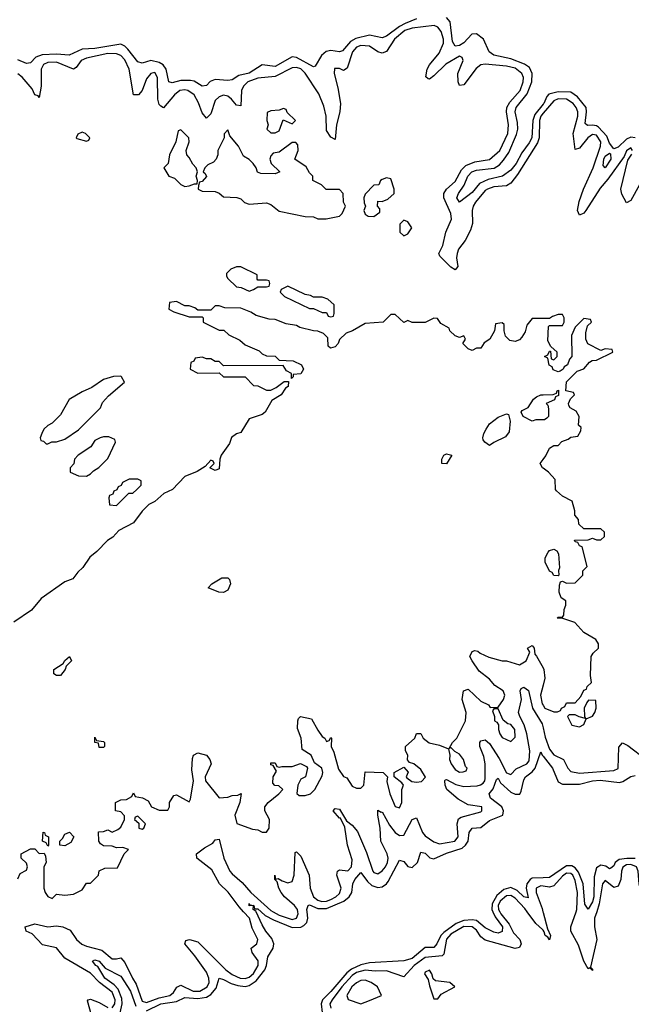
# Model space of a CAD drawing. Header units: inches. Extents: x 2601469 to 2753575, y 449403 to 582909.
# Tile 78 of 256: x 2657559 to 2660412, y 469568 to 474160. Entities that reach past the tile are written whole.
import ezdxf

# ---------------------------------------------------------------- set-up
doc = ezdxf.new("R2010")
doc.units = ezdxf.units.IN
doc.header["$MEASUREMENT"] = 0
for name, color, linetype in [('C6456', 7, 'Continuous'), ('C6457', 7, 'Continuous'), ('C6466', 7, 'Continuous'), ('C6467', 7, 'Continuous')]:
    doc.layers.add(name, color=color, linetype=linetype)

msp = doc.modelspace()

# ---------------------------------------------------------------- linework, layer by layer
at = {"layer": 'C6456', "color": 4}
for points, elevation in [([(2657990, 469552), (2658002.7, 469570), (2658004.4, 469590), (2657990, 469625.4), (2657932, 469670), (2657890, 469714.2), (2657770, 469783.5), (2657730, 469831.6), (2657665.7, 469845.7), (2657617.2, 469897.2), (2657589, 469910), (2657584, 469930), (2657630, 469944), (2657690, 469930.4), (2657730, 469934.6), (2657761, 469930), (2657794.8, 469914.8), (2657824.2, 469870), (2657849.4, 469849.4), (2657870, 469839.6), (2657941.6, 469821.6), (2657990, 469781.3), (2658010, 469780.5), (2658030, 469786), (2658050, 469762.8), (2658084.4, 469690), (2658102.5, 469662.5), (2658130, 469583.1), (2658150, 469576.9), (2658210, 469599.3), (2658259.5, 469610), (2658276.5, 469623.5), (2658292.3, 469647.8), (2658310, 469657), (2658367.7, 469630), (2658399, 469630), (2658433.7, 469650), (2658442.7, 469670), (2658441.4, 469690), (2658430, 469718.7), (2658375.3, 469795.3), (2658329.5, 469850), (2658334.6, 469865.4), (2658350.6, 469870.6), (2658390, 469859.1), (2658520.3, 469730), (2658550, 469706.9), (2658587.3, 469690), (2658610, 469688.4), (2658630, 469694.9), (2658650, 469712), (2658671.8, 469750), (2658670.7, 469770.7), (2658643.7, 469810), (2658639, 469830), (2658665.2, 469850), (2658669.5, 469870), (2658644, 469924), (2658630.9, 469970), (2658603, 470000)], 8), ([(2658150, 469538.6), (2658218, 469570), (2658290, 469582), (2658330, 469600.8), (2658390, 469596.3), (2658430, 469602), (2658450, 469614), (2658475.8, 469644.2), (2658490, 469690.5), (2658510, 469684.9), (2658545.3, 469665.3), (2658576.7, 469656.7), (2658610, 469652), (2658630, 469656.5), (2658662, 469678), (2658702.8, 469730), (2658710.9, 469750), (2658716.9, 469790), (2658741.7, 469830), (2658744.8, 469850), (2658735.3, 469875.3), (2658707.1, 469910), (2658690, 469939.5), (2658661.8, 470000)], 4), ([(2658684.9, 470000), (2658703.4, 469983.4), (2658742.1, 469962.1), (2658830, 469926), (2658870, 469929), (2658884.4, 469935.6), (2658898.3, 469950), (2658903.1, 469970), (2658899.5, 470000)], 4), ([(2658741.4, 470000), (2658770, 469984.1), (2658830, 469964.7), (2658850, 469970.6), (2658858.5, 469990), (2658856.4, 470000)], 8), ([(2659766.1, 470000), (2659776.8, 469976.8), (2659811.2, 469930), (2659810, 469907.6), (2659790, 469899.7), (2659770, 469904.7), (2659730, 469925.4), (2659690, 469959.8), (2659670, 469963.2), (2659630, 469958.7), (2659595.1, 469944.9), (2659536.9, 469903.1), (2659523.2, 469890), (2659504.4, 469850), (2659490, 469834), (2659450, 469833.6), (2659390, 469782.8), (2659351.2, 469771.2), (2659190, 469762.5), (2659150, 469752.4), (2659107, 469732.9), (2659085, 469715), (2659010, 469627.7), (2658971.3, 469590), (2658964.9, 469570), (2658970.2, 469529.8)], 4), ([(2659798.1, 470000), (2659803.2, 469990), (2659841.8, 469941.8), (2659862.3, 469902.3), (2659892.2, 469870), (2659898, 469850), (2659890, 469834), (2659870, 469829.3), (2659730, 469867.3), (2659710, 469882.9), (2659690, 469914.7), (2659670, 469929.8), (2659630, 469931.8), (2659570, 469895.9), (2659550, 469872.6), (2659537.7, 469802.2), (2659530, 469794.5), (2659450, 469786.8), (2659398.3, 469750), (2659350, 469697.2), (2659270, 469724.7), (2659217.6, 469722.4), (2659170, 469728.2), (2659130, 469716.1), (2659110, 469702.3), (2659060.9, 469650), (2659015.8, 469590), (2659005.8, 469570), (2659010.4, 469550)], 8), ([(2660000, 469913.6), (2659997.2, 469917.2), (2659965.8, 469945.8), (2659925.8, 470000)], 8), ([(2659999.3, 470000), (2660000, 469997.4)], 8), ([(2658025.3, 469514.7), (2658037.4, 469570), (2658034.9, 469594.9), (2658018.5, 469638.5), (2657999.4, 469659.4), (2657956.3, 469690), (2657924.2, 469744.2), (2657914, 469750), (2657899, 469770), (2657910, 469776.3), (2657930, 469770.4), (2657957.6, 469737.6), (2658030, 469699.5), (2658076.5, 469630), (2658100.6, 469560.6)], 4), ([(2657901.2, 469490), (2657875.3, 469584.7), (2657878, 469590), (2657890, 469592.7), (2657930, 469576.5), (2657970, 469553.1)], 8)]:
    msp.add_lwpolyline(points, dxfattribs=dict(at, elevation=elevation))
at = {"layer": 'C6456', "color": 4, "elevation": 12}
for points in [[(2659470, 469728), (2659450, 469718), (2659447.3, 469710), (2659464.7, 469684.7), (2659470, 469654), (2659490, 469594), (2659510, 469594), (2659524.7, 469615.3), (2659588, 469650), (2659566, 469670), (2659498, 469678), (2659487.3, 469687.3), (2659482, 469710)], [(2659170, 469680.9), (2659150, 469679.5), (2659130, 469669.2), (2659108.4, 469650), (2659084.9, 469610), (2659091.1, 469591.1), (2659150, 469571), (2659190, 469586), (2659246, 469610), (2659228, 469650), (2659199, 469670)]]:
    msp.add_lwpolyline(points, close=True, dxfattribs=at)
at = {"layer": 'C6457', "color": 4}
for points, elevation in [([(2659410, 474164.5), (2659357, 474143), (2659330, 474128.2), (2659270, 474083.1), (2659250, 474075.8), (2659190, 474088.6), (2659127.2, 474072.8), (2659101.5, 474058.5), (2659065.1, 474014.9), (2659050, 474009.7), (2659010, 474016), (2658988.1, 474011.9), (2658967.1, 473992.9), (2658937.1, 473942.9), (2658930, 473940.9), (2658850, 473983.5), (2658830, 473986.9), (2658750, 473941.7), (2658690, 473949.7), (2658630, 473910.8), (2658580.6, 473899.4), (2658550, 473880.5), (2658530, 473876.9), (2658470, 473882), (2658447.7, 473872.2), (2658430, 473852.7), (2658410.5, 473849.5), (2658372.9, 473872.9), (2658356.3, 473876.3), (2658310, 473876.1), (2658270, 473865.4), (2658254, 473870), (2658242, 473930), (2658227.8, 473950), (2658210, 473960.9), (2658170.3, 473969.7), (2658130, 473958), (2658110, 473963.6), (2658063.4, 474023.4), (2658050, 474036.9), (2658030, 474045.4), (2657910, 474025.7), (2657850, 474023.5), (2657790, 473994.2), (2657730, 473999.8), (2657663.2, 473996.8), (2657635, 473985), (2657610, 473959.5), (2657590, 473956.2), (2657550, 473973.3)], 4), ([(2660000, 473766.3), (2659961.8, 473718.2), (2659953, 473690), (2659947.3, 473610), (2659934.8, 473585.2), (2659900.3, 473539.7), (2659875, 473490), (2659850, 473458.3), (2659810.2, 473429.8), (2659744.5, 473415.5), (2659704.3, 473395.7), (2659670, 473355.1), (2659610, 473309), (2659598, 473330), (2659605.6, 473350), (2659632.2, 473387.8), (2659649.9, 473430.1), (2659668, 473450), (2659690, 473458), (2659772.2, 473467.8), (2659796.2, 473483.8), (2659815.6, 473504.5), (2659839.7, 473540.3), (2659875.5, 473624.5), (2659881.8, 473650), (2659881.2, 473681.2), (2659869.8, 473730), (2659874.2, 473750), (2659926.3, 473813.7), (2659947.7, 473870), (2659949.8, 473910), (2659937.5, 473937.5), (2659913.3, 473953.3), (2659850, 473977.2), (2659770, 473995.1), (2659748.7, 474010), (2659722.5, 474070), (2659690, 474095), (2659667.4, 474092.6), (2659630, 474052), (2659610, 474040.4), (2659590, 474036.2), (2659578, 474058), (2659566.6, 474150), (2659550, 474171.1)], 4), ([(2660000, 473723.7), (2659989.1, 473710.9), (2659983, 473690), (2659982.2, 473610), (2659974.5, 473585.5), (2659881.1, 473438.9), (2659850, 473397.6), (2659830, 473385.4), (2659770, 473381.5), (2659740.5, 473370), (2659730, 473363), (2659685.7, 473310), (2659673.4, 473290), (2659669.2, 473270.8), (2659670.2, 473210), (2659661.4, 473178.6), (2659637.4, 473130), (2659605.3, 473090), (2659598.7, 473070), (2659596.4, 473050), (2659602.8, 473010), (2659590, 472994), (2659570, 473006.6), (2659518, 473058), (2659513.2, 473070), (2659532.7, 473107.3), (2659546.6, 473170), (2659573.5, 473230), (2659570, 473256), (2659536.9, 473330), (2659537.4, 473350), (2659549.8, 473370.2), (2659590, 473406.4), (2659620, 473460), (2659640, 473480), (2659682.5, 473497.5), (2659750, 473507.8), (2659798.3, 473550), (2659835.6, 473630), (2659839.1, 473670), (2659829.7, 473730), (2659830.9, 473750), (2659844.8, 473775.2), (2659893.1, 473830), (2659907.3, 473870), (2659908.4, 473890), (2659901.1, 473910), (2659870, 473933.6), (2659830, 473942.8), (2659730, 473952.9), (2659710, 473949.7), (2659687.5, 473932.5), (2659630, 473856), (2659610, 473854), (2659603.6, 473870), (2659603.1, 473910), (2659627.3, 473970), (2659623.2, 473983.2), (2659610, 473989.5), (2659546.5, 473953.5), (2659490, 473898.4), (2659470, 473882.7), (2659463.7, 473883.7), (2659454, 473894), (2659459.6, 473930), (2659469.8, 473950.2), (2659516, 474004), (2659535.1, 474050), (2659536.1, 474070), (2659525.5, 474105.5), (2659510, 474125.6), (2659492.9, 474132.9), (2659390, 474121.4), (2659354.9, 474110), (2659307.6, 474070), (2659270, 474011.6), (2659250, 474003.6), (2659230, 474009.6), (2659190, 474036.3), (2659150, 474040.4), (2659130, 474032.2), (2659112, 474010), (2659086, 473934), (2659070, 473922.7), (2659050, 473932.3), (2659027.7, 473932.3), (2659025.5, 473910), (2659043, 473843), (2659055.2, 473770), (2659051.5, 473730), (2659037, 473670), (2659030, 473602), (2659010, 473612.7), (2658990, 473644), (2658988.4, 473710), (2658976.9, 473756.9), (2658953.8, 473813.8), (2658890.6, 473910.6), (2658870.5, 473930.5), (2658850, 473937.6), (2658830, 473935.6), (2658750, 473895.6), (2658670, 473887.2), (2658623, 473870), (2658603.1, 473850), (2658594, 473830), (2658590, 473758), (2658570, 473761.2), (2658546.6, 473790), (2658530, 473802.9), (2658510, 473807.6), (2658490, 473800.5), (2658470, 473783.7), (2658450, 473721.2), (2658430, 473701.2), (2658410, 473725.2), (2658392.8, 473772.8), (2658372.6, 473810), (2658344, 473830), (2658330, 473833.5), (2658305.5, 473830), (2658280.3, 473810), (2658230, 473749.4), (2658216.6, 473756.6), (2658210, 473764), (2658202.6, 473790), (2658201.6, 473890), (2658190, 473913.6), (2658170, 473909.4), (2658150, 473883.7), (2658130.2, 473829.7), (2658113.4, 473810), (2658090, 473809.2), (2658069.6, 473930), (2658050, 473973.6), (2658030, 473993.7), (2658010, 474001), (2657970, 474002.4), (2657870, 473981.3), (2657846, 473970), (2657822.5, 473937.5), (2657810, 473929), (2657730, 473961.7), (2657690, 473960.4), (2657670, 473951.1), (2657659.5, 473930), (2657658.4, 473850), (2657650, 473798), (2657644.7, 473804.7), (2657630, 473809.2), (2657617.1, 473837.1), (2657570, 473892), (2657550, 473907.6)], 8), ([(2660000, 472766), (2659950, 472766), (2659923.6, 472736.4), (2659916, 472704), (2659901, 472679), (2659890, 472668), (2659870, 472659), (2659844.7, 472664.7), (2659824.7, 472684.7), (2659818, 472710), (2659818, 472738), (2659810, 472746), (2659778, 472742), (2659774, 472710), (2659752, 472670), (2659726, 472654), (2659710, 472628), (2659690, 472628), (2659670, 472618), (2659650, 472626), (2659626, 472650), (2659638, 472670), (2659630, 472686), (2659610, 472678), (2659590, 472686), (2659566, 472710), (2659562, 472722), (2659523.1, 472743.1), (2659507.3, 472767.3), (2659490, 472768), (2659450, 472748), (2659390, 472748), (2659370, 472758), (2659350, 472748), (2659310, 472786), (2659290, 472786), (2659254, 472750), (2659170, 472744), (2659110.9, 472709.1), (2659081, 472699), (2659051, 472669), (2659044.7, 472650), (2659030, 472635.3), (2659008, 472628), (2658998, 472638), (2658996.4, 472676.4), (2658976.4, 472696.4), (2658950, 472708), (2658930, 472708.7), (2658865.2, 472725.2), (2658850, 472734), (2658801.2, 472741.2), (2658750, 472762), (2658723.1, 472763.1), (2658661.2, 472781.2), (2658636.5, 472796.5), (2658590, 472815.3), (2658516.4, 472816.4), (2658490, 472826), (2658470, 472826), (2658450, 472806), (2658390, 472806), (2658376.4, 472816.4), (2658350, 472826), (2658330, 472826), (2658290, 472846), (2658258, 472842), (2658254, 472810), (2658278, 472798), (2658350, 472774), (2658410, 472774), (2658414, 472770), (2658414, 472750), (2658490, 472712), (2658511.6, 472711.6), (2658534, 472690), (2658585.4, 472665.4), (2658610, 472644.7), (2658675.3, 472615.3), (2658690, 472602), (2658710, 472592), (2658750, 472591.3), (2658770, 472572), (2658834, 472570), (2658874, 472550), (2658882, 472530), (2658870, 472509), (2658834, 472506), (2658834, 472494), (2658827.3, 472487.3), (2658826, 472510), (2658803.1, 472523.1), (2658787.3, 472547.3), (2658510, 472546), (2658490, 472566), (2658470, 472566), (2658450, 472578), (2658430, 472578), (2658410, 472586), (2658378, 472582), (2658372, 472568), (2658358, 472562), (2658354, 472530), (2658390, 472512), (2658490, 472514), (2658510, 472494), (2658610, 472494), (2658650, 472454), (2658670, 472452), (2658710, 472432), (2658730, 472432), (2658755.3, 472444.7), (2658792.7, 472472.7), (2658812.7, 472472.7), (2658810.8, 472450), (2658798.8, 472441.2), (2658778, 472410), (2658735.3, 472384.7), (2658704.7, 472330), (2658690, 472319), (2658630, 472299), (2658590, 472235.3), (2658570, 472228.7), (2658547.5, 472212.5), (2658536.9, 472183.1), (2658498, 472130), (2658492, 472110), (2658490, 472066), (2658470, 472058), (2658446, 472070), (2658466, 472090), (2658462, 472102), (2658450, 472106), (2658423.6, 472076.4), (2658387.3, 472052.7), (2658330, 472029.2), (2658271.3, 471970), (2658232, 471950), (2658190, 471914), (2658161.1, 471898.9), (2658130, 471869), (2658090, 471814), (2658021.4, 471778.6), (2657993, 471747), (2657968, 471732), (2657919.1, 471680.9), (2657886.2, 471653.8), (2657853.7, 471606.3), (2657830, 471584), (2657807.3, 471552.7), (2657770, 471539.3), (2657659.1, 471460.9), (2657614.2, 471405.8), (2657531.3, 471350)], 12), ([(2660000, 472293.9), (2659966.4, 472293.6), (2659950, 472288.7), (2659908, 472310), (2659898, 472330), (2659902, 472338), (2659930, 472352), (2659955.3, 472390), (2659970, 472401), (2659990, 472411), (2660000, 472411.3)], 12), ([(2660000, 472068.6), (2659998, 472070), (2659986, 472090), (2660000, 472108.5)], 12), ([(2657550, 470154), (2657562, 470178), (2657590, 470194), (2657595.3, 470210), (2657590, 470226), (2657566, 470250), (2657566, 470270), (2657610, 470294), (2657630, 470294), (2657650, 470272), (2657672.7, 470272.7), (2657679.6, 470259.6), (2657682, 470230), (2657672, 470210), (2657672, 470110), (2657678, 470090), (2657690, 470072), (2657710, 470062), (2657730, 470082), (2657770, 470078), (2657810, 470082), (2657850, 470102), (2657870, 470134), (2657890, 470134), (2657926, 470170), (2657929.1, 470190.9), (2657956.4, 470203.6), (2658015.3, 470204.7), (2658046, 470270), (2658066, 470290), (2658040.4, 470300.4), (2658010, 470298), (2657990, 470306), (2657950, 470308), (2657936.4, 470316.4), (2657928.9, 470328.9), (2657927.3, 470372.7), (2657950, 470374), (2657970, 470382), (2657990, 470372), (2658016.4, 470383.6), (2658030, 470394), (2658048, 470430), (2658047.3, 470447.3), (2658030, 470466), (2658006, 470470), (2658006, 470510), (2658030, 470522), (2658056.4, 470523.6), (2658082, 470538), (2658090, 470554), (2658098, 470538), (2658131.6, 470531.6), (2658158, 470518), (2658174, 470490), (2658210, 470474), (2658250, 470474), (2658258, 470490), (2658258, 470510), (2658278, 470542), (2658290, 470544.7), (2658350, 470512), (2658355.5, 470524.5), (2658369.2, 470610), (2658361.2, 470661.2), (2658364.7, 470715.3), (2658369, 470731), (2658390, 470741), (2658430.7, 470730.7), (2658446, 470710), (2658451.3, 470690), (2658424, 470630), (2658426, 470610), (2658490, 470531), (2658530, 470534.8), (2658550, 470542.8), (2658576.4, 470543.6), (2658591.6, 470551.6), (2658586, 470510), (2658562.8, 470450), (2658571.6, 470411.6), (2658645.4, 470385.4), (2658670, 470382), (2658690, 470372), (2658710, 470372), (2658722, 470390), (2658724, 470430), (2658702, 470470), (2658702, 470490), (2658718, 470510), (2658768, 470550), (2658786, 470570), (2658767.3, 470587.3), (2658748.4, 470588.4), (2658740.4, 470600.4), (2658742, 470630), (2658756.4, 470656.4), (2658742, 470682), (2658730, 470686), (2658730, 470694), (2658750, 470694), (2658758, 470678), (2658770, 470674), (2658782, 470678), (2658830, 470678), (2658868, 470692), (2658896.9, 470676.9), (2658902, 470670), (2658892, 470630), (2658870, 470618), (2658856, 470590), (2658851.6, 470551.6), (2658862, 470542), (2658890, 470542.8), (2658915.3, 470550), (2658935.3, 470570), (2658970, 470634), (2658973.2, 470650), (2658968, 470670), (2658934, 470694), (2658918, 470730), (2658876.4, 470756.4), (2658872.3, 470810), (2658854.2, 470854.2), (2658856, 470890), (2658859, 470901), (2658869.1, 470910.9), (2658919.3, 470899.3), (2658950, 470846.8), (2658970, 470818), (2658982, 470810), (2658990, 470794), (2659002, 470798), (2659010, 470812), (2659014, 470810), (2659012, 470770), (2659024.5, 470744.5), (2659045.8, 470665.8), (2659070, 470631.3), (2659085.4, 470625.4), (2659110, 470586), (2659130, 470576), (2659150, 470576), (2659164, 470590), (2659170, 470652), (2659254, 470650), (2659274, 470630), (2659272, 470608), (2659285.5, 470550), (2659310, 470491.3), (2659330, 470484.7), (2659341.2, 470510), (2659341.2, 470570), (2659348.7, 470590), (2659342, 470602), (2659306, 470630), (2659306, 470650), (2659350, 470674), (2659371.1, 470651.1), (2659362, 470630), (2659364.7, 470624.7), (2659387.3, 470607.3), (2659410, 470604), (2659433.2, 470606.8), (2659452.1, 470627.9), (2659430, 470664), (2659398, 470690), (2659376.4, 470696.4), (2659368, 470708), (2659368.7, 470730), (2659358, 470750), (2659358, 470770), (2659402, 470810), (2659410, 470832), (2659430, 470832), (2659441, 470810), (2659468.4, 470788.4), (2659516.8, 470776.8), (2659559.6, 470759.6), (2659566, 470730), (2659564, 470710), (2659571, 470690), (2659590, 470664), (2659610, 470651.3), (2659628, 470652), (2659642, 470658), (2659646, 470670), (2659638, 470678), (2659628.7, 470710), (2659610, 470735.3), (2659588, 470748), (2659570, 470766), (2659562, 470762), (2659578, 470790), (2659598, 470810), (2659639, 470890), (2659641.2, 470930), (2659622, 470990), (2659629.2, 471030.8), (2659650, 471038), (2659710, 470982.8), (2659745.4, 470965.4), (2659752.7, 470952.7), (2659790, 470954), (2659815.3, 470990), (2659822, 471010), (2659814, 471030), (2659775.1, 471055.1), (2659750, 471085.2), (2659701.5, 471121.5), (2659668.7, 471170), (2659658, 471190), (2659670, 471214), (2659682, 471218), (2659696, 471216), (2659706.4, 471206.4), (2659747.3, 471187.3), (2659810, 471171), (2659830, 471171), (2659890, 471151), (2659922, 471170), (2659938, 471210), (2659928, 471230), (2659950, 471242), (2659958, 471230), (2659961, 471201), (2659970, 471192), (2660000, 471137.3)], 12), ([(2658856.4, 470000), (2658854.2, 470010), (2658841.1, 470030), (2658794.7, 470070), (2658778.3, 470090), (2658767.1, 470110), (2658759.7, 470139.7), (2658749.6, 470150), (2658749.2, 470170), (2658751.6, 470151.6), (2658764.7, 470155.3), (2658783.7, 470143.7), (2658810, 470135.3), (2658830, 470141.6), (2658839.8, 470170), (2658843.2, 470276.8), (2658850, 470278.8), (2658870, 470259.1), (2658908.9, 470170), (2658913.4, 470110), (2658929.2, 470070), (2658950, 470054), (2658968, 470048), (2658990, 470049.3), (2659010, 470058), (2659033.6, 470070), (2659050, 470084.9), (2659057.7, 470110), (2659037.6, 470170), (2659041.2, 470190), (2659050, 470195.5), (2659090, 470190.4), (2659106.6, 470210), (2659110, 470242), (2659088.6, 470310), (2659074.9, 470394.9), (2659056, 470436), (2659050, 470437.2), (2659021.2, 470470), (2659030, 470481), (2659050, 470478.8), (2659083.4, 470423.4), (2659110, 470403.7), (2659134.3, 470374.3), (2659176.2, 470276.2), (2659206.3, 470190), (2659210, 470183.8), (2659230, 470177.1), (2659250, 470190.4), (2659264.7, 470210), (2659274.5, 470230), (2659277.6, 470250), (2659272.9, 470270), (2659243.5, 470330), (2659241, 470390), (2659229.6, 470450.4), (2659230, 470474), (2659244.7, 470464.7), (2659250, 470466), (2659284.2, 470404.2), (2659310, 470370.4), (2659330, 470356.4), (2659350, 470357.3), (2659390, 470430.7), (2659410, 470438), (2659437, 470370), (2659450, 470354.4), (2659490, 470326), (2659516.4, 470316.4), (2659589.2, 470330), (2659604.2, 470350), (2659598.9, 470410), (2659606, 470434), (2659618, 470442), (2659710, 470466.7), (2659715.1, 470470), (2659715.1, 470490), (2659650, 470498.3), (2659604.8, 470524.8), (2659551.8, 470570), (2659543, 470590), (2659541.2, 470610), (2659544.1, 470615.9), (2659550, 470616.3), (2659593.7, 470593.7), (2659630, 470584.2), (2659692.3, 470587.7), (2659708.7, 470591.3), (2659720.1, 470599.9), (2659728, 470610), (2659730, 470622), (2659730.8, 470690), (2659724, 470724), (2659705.1, 470770), (2659705.6, 470790), (2659710, 470797.3), (2659730, 470801.6), (2659750, 470784.4), (2659795.1, 470715.1), (2659830, 470648), (2659850, 470640.7), (2659874, 470666), (2659925.1, 470690), (2659935.6, 470704.4), (2659938.2, 470750), (2659924.6, 470830), (2659912, 470872), (2659891, 470910), (2659885.7, 470930), (2659898.9, 470990), (2659892.7, 471030), (2659898, 471042), (2659910, 471047.3), (2659931.4, 471031.4), (2659950.2, 470950), (2659995.9, 470875.9), (2660000, 470857.8)], 8), ([(2660000, 471057.4), (2659988.8, 471010), (2659996.3, 470970), (2660000, 470963.7)], 12), ([(2658899.5, 470000), (2658898.3, 470010), (2658904, 470030), (2658910, 470032.2), (2658950, 470015.6), (2658990, 470015.5), (2659070.5, 470049.5), (2659095.4, 470070), (2659108.5, 470090), (2659113.3, 470130), (2659122.4, 470150), (2659150, 470182.8), (2659181, 470141), (2659202.2, 470122.2), (2659230, 470113.4), (2659250, 470117), (2659269.8, 470130.2), (2659278.2, 470141.8), (2659330, 470241), (2659350, 470234.8), (2659370, 470210.6), (2659390, 470206.4), (2659414, 470230), (2659430, 470278), (2659450, 470274), (2659472.2, 470252.2), (2659490, 470246.4), (2659550, 470273.8), (2659623.3, 470296.7), (2659638.9, 470310), (2659650.7, 470329.3), (2659655.1, 470370), (2659669.2, 470390), (2659710, 470393.4), (2659750, 470426.4), (2659812.3, 470450), (2659815.1, 470470), (2659807.3, 470490), (2659755.1, 470530), (2659749.3, 470550), (2659766.7, 470573.3), (2659782.9, 470617.1), (2659790, 470622.8), (2659802, 470602), (2659850, 470557.6), (2659870, 470548.4), (2659891.4, 470548.6), (2659898.3, 470561.7), (2659910, 470614.8), (2659918.4, 470630), (2659950, 470653.1), (2659963.1, 470670), (2659990, 470746), (2659996.4, 470730), (2660000, 470725.5)], 4), ([(2658603, 470000), (2658582.3, 470022.3), (2658531.9, 470091.9), (2658491.3, 470130), (2658455.9, 470195.9), (2658385.2, 470250), (2658384, 470270), (2658421.1, 470298.9), (2658459.4, 470320.6), (2658470, 470334.8), (2658490, 470338), (2658511.7, 470250), (2658539, 470190), (2658550, 470176.5), (2658596.8, 470136.8), (2658637.7, 470090), (2658730, 470006.4), (2658741.4, 470000)], 8), ([(2660000, 470158.5), (2659950, 470157.2), (2659939.5, 470150), (2659923.6, 470130), (2659921.7, 470110), (2659930, 470065.2), (2659910, 470069.7), (2659879.9, 470099.9), (2659850, 470113.3), (2659816.5, 470103.5), (2659784.2, 470075.8), (2659762.7, 470037.3), (2659761.5, 470010), (2659766.1, 470000)], 4), ([(2660000, 470119.1), (2659990, 470120.4), (2659967.6, 470110), (2659968.2, 470090), (2659995.3, 470015.3), (2659999.3, 470000)], 8), ([(2659925.8, 470000), (2659914.8, 470014.8), (2659870, 470063.9), (2659850, 470076.2), (2659830, 470074.8), (2659800.2, 470050), (2659790.2, 470030), (2659793, 470010), (2659798.1, 470000)], 8), ([(2658661.8, 470000), (2658661.2, 470001.2), (2658647.8, 470010), (2658649, 470029), (2658630, 470027.8), (2658630, 470038), (2658632.5, 470032.5), (2658650.4, 470030), (2658654, 470014), (2658670, 470013.4), (2658684.9, 470000)], 4)]:
    msp.add_lwpolyline(points, dxfattribs=dict(at, elevation=elevation))
at = {"layer": 'C6457', "color": 4, "elevation": 12}
for points in [[(2658790, 473746), (2658770, 473738), (2658730, 473735.3), (2658712.7, 473727.3), (2658712, 473690), (2658718, 473670), (2658712, 473650), (2658730, 473632), (2658750, 473632), (2658770, 473642), (2658787.3, 473692.7), (2658830, 473674), (2658846, 473690), (2658807.3, 473727.3), (2658802, 473742)], [(2658310, 473646), (2658298, 473642), (2658286.8, 473590), (2658258, 473530), (2658251, 473489), (2658232, 473470), (2658254, 473430), (2658281, 473421), (2658310, 473391.3), (2658330, 473382), (2658350, 473384.7), (2658374, 473394), (2658386, 473394), (2658388, 473410), (2658382, 473430), (2658388.7, 473450), (2658382, 473470), (2658366, 473486), (2658350, 473518), (2658338, 473530), (2658335.3, 473550), (2658348.7, 473590), (2658348, 473610)], [(2658530, 473646), (2658512.7, 473627.3), (2658512, 473610), (2658482.8, 473550), (2658482.8, 473530), (2658476, 473510), (2658463.5, 473496.5), (2658436.9, 473483.1), (2658422, 473470), (2658414, 473450), (2658423.6, 473443.6), (2658430.5, 473429.5), (2658410, 473406), (2658398, 473402), (2658392.7, 473387.3), (2658392, 473370), (2658410, 473361), (2658470, 473359.1), (2658490, 473350.8), (2658510, 473334), (2658571.1, 473331.1), (2658590, 473324.7), (2658607.7, 473307.7), (2658630, 473300.7), (2658710, 473306), (2658730, 473298), (2658770, 473267.3), (2658890, 473242.8), (2658930, 473241), (2658950, 473231.3), (2658988.4, 473231.6), (2659050, 473244.7), (2659063.1, 473256.9), (2659078, 473290), (2659068.7, 473310), (2659068, 473350), (2659050, 473368), (2658988.4, 473368.4), (2658966, 473390), (2658926, 473410), (2658926, 473430), (2658910, 473446), (2658894.6, 473474.6), (2658842, 473510), (2658858, 473550), (2658856.4, 473576.4), (2658847.3, 473587.3), (2658830, 473588), (2658770, 473542), (2658742, 473538), (2658730, 473526), (2658726, 473510), (2658732, 473490), (2658772, 473450), (2658750, 473442), (2658683.1, 473443.1), (2658668.7, 473448.7), (2658662, 473470), (2658648.7, 473490), (2658630, 473508.7), (2658603.1, 473523.1), (2658579, 473570), (2658539, 473619)], [(2657850, 473635.3), (2657830, 473626), (2657822, 473610), (2657825.4, 473605.4), (2657870, 473594), (2657882, 473598), (2657886, 473610), (2657866, 473630)], [(2659270, 473422), (2659250, 473415.3), (2659242, 473410), (2659234, 473390), (2659210, 473388), (2659170, 473346), (2659164.7, 473330), (2659165.4, 473305.4), (2659172, 473290), (2659164.7, 473270), (2659170, 473254), (2659183.6, 473243.6), (2659210, 473242), (2659238, 473262), (2659238, 473278), (2659228, 473290), (2659230, 473314), (2659250, 473312), (2659276.4, 473323.6), (2659306, 473350), (2659306, 473370), (2659290, 473418)], [(2659350, 473226), (2659332.7, 473207.3), (2659332, 473170), (2659350, 473152), (2659370, 473162), (2659388, 473190), (2659370, 473218)], [(2658590, 473008), (2658570, 473008), (2658543.6, 472996.4), (2658523.6, 472976.4), (2658523.6, 472963.6), (2658530, 472954), (2658570, 472914), (2658591.6, 472911.6), (2658630, 472894), (2658650, 472902), (2658670, 472914), (2658710, 472914), (2658722, 472918), (2658726, 472930), (2658722, 472942), (2658710, 472946), (2658670, 472946), (2658666, 472950), (2658666, 472970)], [(2658810, 472918), (2658778, 472902), (2658774, 472890), (2658794, 472870), (2658910, 472814), (2658930, 472814), (2658970, 472794), (2658990, 472794), (2658998, 472778), (2659010, 472774), (2659022, 472778), (2659026, 472790), (2659026, 472830), (2658996.4, 472856.4), (2658970, 472866), (2658930, 472866), (2658914.6, 472874.6), (2658890, 472878)], [(2658030, 472498), (2657996.4, 472496.4), (2657950, 472482), (2657895.3, 472444.7), (2657850, 472424), (2657790, 472388.7), (2657750, 472318), (2657710, 472278), (2657690, 472268), (2657672, 472250), (2657662, 472230), (2657654, 472210), (2657658, 472198), (2657670, 472194), (2657682, 472182), (2657690, 472182), (2657708.4, 472191.6), (2657730, 472192), (2657770, 472204.7), (2657832.9, 472247.1), (2657935.3, 472350), (2657944.7, 472375.3), (2657973.6, 472406.4), (2658048, 472470), (2658034.6, 472494.6)], [(2659750, 472174), (2659728, 472190), (2659721.2, 472201.2), (2659719, 472210), (2659724, 472230), (2659734, 472250), (2659750, 472274.8), (2659790, 472307.3), (2659830, 472322), (2659839.6, 472319.6), (2659847.3, 472287.3), (2659841.4, 472238.6), (2659824.5, 472215.5), (2659770, 472188.7)], [(2657975.3, 472215.3), (2657950, 472215.3), (2657934, 472210), (2657910, 472198), (2657891.3, 472168.7), (2657832, 472130), (2657814, 472110), (2657811.6, 472088.4), (2657794, 472070), (2657794, 472050), (2657832.7, 472032.7), (2657870, 472032), (2657890, 472042), (2657903.1, 472056.9), (2657928.4, 472071.6), (2657970, 472114), (2658006, 472190), (2658002, 472202)], [(2659550, 472089.2), (2659528, 472090), (2659528.7, 472110), (2659538, 472130), (2659550, 472136), (2659574, 472130)], [(2658110, 472018), (2658070, 472018), (2658038, 472002), (2658032.7, 471987.3), (2658018, 471982), (2658012.7, 471967.3), (2657998, 471962), (2657992.7, 471947.3), (2657978, 471942), (2657974, 471930), (2657978, 471898), (2658010, 471894), (2658068, 471952), (2658087.3, 471952.7), (2658106, 471970), (2658126, 471990), (2658126, 472010)], [(2658510, 471489.6), (2658488, 471490), (2658438, 471510), (2658455.3, 471530), (2658502.4, 471557.6), (2658530, 471557.3), (2658537.3, 471550), (2658542.4, 471530), (2658530, 471499.3)], [(2657730, 471102), (2657718, 471110), (2657718, 471130), (2657762, 471158), (2657770, 471172), (2657790.8, 471190.8), (2657801, 471170), (2657775.3, 471144.7), (2657770.8, 471130), (2657750, 471102)], [(2659790, 470946), (2659770, 470946), (2659763.6, 470936.4), (2659774, 470910), (2659774, 470890), (2659784.7, 470884.7), (2659792, 470872), (2659792, 470850), (2659798, 470830), (2659810, 470812), (2659850, 470794), (2659870, 470814), (2659868.7, 470850), (2659850, 470872.7), (2659836.5, 470876.5), (2659813.6, 470893.6)], [(2657930, 470766), (2657926, 470786), (2657908.9, 470788.9), (2657910, 470814), (2657918, 470798), (2657950, 470794), (2657954, 470790), (2657954, 470770), (2657950, 470766)], [(2658110, 470446), (2658098, 470442), (2658094, 470430), (2658114, 470414), (2658114, 470390), (2658130, 470384.7), (2658138, 470390), (2658146, 470410)], [(2657690, 470306), (2657682, 470322), (2657666, 470330), (2657668.4, 470371.6), (2657674, 470370), (2657678, 470358), (2657694, 470350), (2657694, 470310)], [(2657770, 470308), (2657746, 470310), (2657746, 470330), (2657759, 470341), (2657770, 470362), (2657791.6, 470371.6), (2657812, 470350), (2657796.9, 470323.1)]]:
    msp.add_lwpolyline(points, close=True, dxfattribs=at)
at = {"layer": 'C6466', "color": 4, "elevation": 8}
for points in [[(2660000, 469997.4), (2660020.4, 469920.4), (2660035.5, 469890), (2660030.5, 469869.5), (2660022, 469882), (2660010, 469889.2), (2660005.8, 469905.8), (2660000, 469913.6)], [(2660250.4, 470000), (2660240.7, 469970), (2660239.7, 469930), (2660250.2, 469870), (2660221, 469741), (2660230, 469732), (2660230, 469726), (2660218, 469738), (2660210, 469734), (2660190, 469769), (2660164.8, 469844.8), (2660129.8, 469909.8), (2660129.8, 469930), (2660154.6, 470000)]]:
    msp.add_lwpolyline(points, dxfattribs=at)
at = {"layer": 'C6467', "color": 4}
for points, elevation in [([(2660430, 473609.8), (2660410, 473612.1), (2660390, 473603.1), (2660350, 473565.4), (2660330, 473558), (2660310, 473583.7), (2660296.9, 473616.9), (2660259.4, 473659.4), (2660250, 473665.6), (2660230, 473668.8), (2660207, 473667), (2660196.6, 473676.6), (2660202.8, 473730), (2660200.9, 473750), (2660160.7, 473800.7), (2660130, 473822.4), (2660070, 473823.2), (2660027.2, 473812.8), (2660017.6, 473802.4), (2660002.9, 473770), (2660000, 473766.3)], 4), ([(2660417.6, 473550), (2660410, 473562.7), (2660390, 473549), (2660378.3, 473521.7), (2660302.9, 473417.1), (2660266, 473374), (2660199.3, 473270), (2660190, 473258), (2660170, 473249.3), (2660160.5, 473270), (2660167.9, 473312.1), (2660188.5, 473370), (2660233.8, 473470), (2660268.5, 473570), (2660269.7, 473590), (2660250, 473621.1), (2660230, 473624.7), (2660208.7, 473610), (2660170, 473560.9), (2660150, 473555.3), (2660140.4, 473630), (2660162, 473710), (2660161.7, 473730), (2660154.8, 473750), (2660140.5, 473770), (2660110, 473789.7), (2660070, 473790.6), (2660050, 473782.6), (2660000, 473723.7)], 8), ([(2660450.3, 473390), (2660410, 473317.2), (2660390, 473306), (2660366.7, 473346.7), (2660362.3, 473370), (2660395.6, 473504.4), (2660413.6, 473533.6)], 8), ([(2660000, 472108.5), (2660013.6, 472126.4), (2660030, 472162), (2660050, 472174), (2660070, 472174), (2660087.3, 472192.7), (2660116.4, 472203.6), (2660130, 472214), (2660162, 472218), (2660176.4, 472243.6), (2660178, 472258), (2660166, 472270), (2660168, 472310), (2660154.6, 472334.6), (2660126, 472350), (2660120.4, 472360.4), (2660118, 472370), (2660128.4, 472391.6), (2660146, 472410), (2660142, 472422), (2660106, 472430), (2660108.7, 472471.3), (2660159, 472521), (2660190, 472532), (2660216.4, 472563.6), (2660228.4, 472571.6), (2660250, 472572), (2660326, 472610), (2660322, 472622), (2660290, 472626), (2660270, 472618), (2660208.9, 472648.9), (2660199, 472670), (2660200.2, 472699.8), (2660208, 472732), (2660226, 472750), (2660222, 472762), (2660190, 472766), (2660150, 472726), (2660132.7, 472687.3), (2660134, 472590), (2660123.6, 472576.4), (2660114, 472550), (2660098, 472542), (2660094, 472530), (2660079.6, 472520.4), (2660070, 472518), (2660047.3, 472527.3), (2660042, 472542), (2660028.4, 472548.4), (2660022, 472582), (2660006, 472590), (2660022, 472598), (2660030, 472614), (2660034, 472614), (2660038, 472578), (2660050, 472574), (2660066, 472590), (2660066, 472610), (2660036.4, 472636.4), (2660022, 472662), (2660026, 472730), (2660030, 472734), (2660090, 472734), (2660098, 472750), (2660098, 472770), (2660090, 472786), (2660070, 472786), (2660043.6, 472776.4), (2660030, 472766), (2660000, 472766)], 12), ([(2660000, 472411.3), (2660047.3, 472412.7), (2660062, 472418), (2660066, 472430), (2660072, 472432), (2660071.6, 472408.4), (2660058, 472402), (2660052.7, 472387.3), (2660014, 472370), (2660022, 472362), (2660025.4, 472345.4), (2660024.7, 472310), (2660018, 472302), (2660006, 472294), (2660000, 472293.9)], 12), ([(2660000, 470963.7), (2660008, 470950), (2660050, 470932), (2660067.3, 470932.7), (2660082, 470938), (2660086, 470950), (2660102, 470958), (2660110, 470974), (2660150, 470974), (2660176.4, 471003.6), (2660190, 471034), (2660202, 471038), (2660206, 471050), (2660226, 471070), (2660222, 471102), (2660225.2, 471190), (2660233.6, 471206.4), (2660258, 471230), (2660258, 471250), (2660246, 471270), (2660190, 471302), (2660148.9, 471348.9), (2660092.7, 471367.3), (2660066, 471370), (2660070, 471374), (2660090, 471374), (2660096.4, 471383.6), (2660098, 471410), (2660106, 471430), (2660106, 471450), (2660084.7, 471464.7), (2660075.3, 471490), (2660076.4, 471523.6), (2660082, 471538), (2660090, 471542), (2660110, 471532), (2660150, 471534), (2660186, 471570), (2660186, 471590), (2660206, 471610), (2660182, 471702), (2660170, 471706), (2660162, 471722), (2660150, 471726), (2660147.3, 471732.7), (2660210, 471734), (2660230, 471742), (2660250, 471734), (2660270, 471734), (2660286, 471750), (2660286, 471770), (2660270, 471786), (2660190, 471786), (2660167.3, 471807.3), (2660166, 471830), (2660148.9, 471848.9), (2660148.7, 471870), (2660135.3, 471915.3), (2660090, 471938), (2660063.1, 471963.1), (2660058, 471970), (2660056.4, 472016.4), (2660026, 472050), (2660000, 472068.6)], 12), ([(2660000, 471137.3), (2660004, 471130), (2660007.7, 471090), (2660000, 471057.4)], 12), ([(2660000, 470857.8), (2660010, 470814), (2660030, 470758), (2660050, 470732.4), (2660094.9, 470710), (2660114.9, 470670), (2660130, 470654.9), (2660170, 470646), (2660330, 470659.5), (2660350, 470668.2), (2660353.1, 470766.9), (2660370, 470787.7), (2660395.8, 470775.8), (2660480.7, 470710)], 8), ([(2660000, 470725.5), (2660044.6, 470670), (2660070, 470606), (2660090, 470595.5), (2660170, 470595.3), (2660230, 470611.3), (2660265.7, 470614.3), (2660356.9, 470603.1), (2660372.8, 470607.2), (2660410, 470630.5), (2660430, 470635.5)], 4), ([(2660430, 470248.4), (2660390.9, 470249.1), (2660355.5, 470244.5), (2660335.8, 470230), (2660330, 470214), (2660316.7, 470203.3), (2660310, 470200.9), (2660292.9, 470212.9), (2660270, 470218), (2660250, 470204.5), (2660237.8, 470162.2), (2660236.3, 470070), (2660230, 470047), (2660210, 470012.7), (2660195.1, 470035.1), (2660187.3, 470130), (2660165.2, 470185.2), (2660150, 470205.1), (2660134.5, 470214.5), (2660110, 470214.7), (2660030, 470159.2), (2660000, 470158.5)], 4), ([(2660516.8, 470000), (2660508.5, 470008.5), (2660456.9, 470096.9), (2660448.7, 470128.7), (2660444.1, 470190), (2660435.8, 470210), (2660410, 470220.6), (2660390, 470219), (2660372, 470207.9), (2660365.8, 470190), (2660362.8, 470150), (2660350, 470119.5), (2660330, 470113.3), (2660290, 470146), (2660278, 470130), (2660262.5, 470037.5), (2660250.4, 470000)], 8), ([(2660154.6, 470000), (2660158.2, 470010), (2660160.7, 470090), (2660150, 470146.6), (2660138.2, 470170), (2660130, 470178.7), (2660110, 470179.3), (2660090, 470166.4), (2660050, 470121.1), (2660030, 470115.3), (2660000, 470119.1)], 8)]:
    msp.add_lwpolyline(points, dxfattribs=dict(at, elevation=elevation))
for points, elevation in [([(2660290, 473469.6), (2660280.1, 473480.1), (2660283.1, 473510), (2660290, 473523.8), (2660310, 473537.3), (2660314.4, 473534.4), (2660316.5, 473510)], 4), ([(2660070, 471566), (2660050, 471568), (2660042, 471582), (2660030, 471588.7), (2660009.3, 471630), (2660009.5, 471650.5), (2660023.2, 471676.8), (2660030, 471684.7), (2660050, 471691.3), (2660063.6, 471683.6), (2660072, 471670), (2660076, 471604), (2660072, 471592), (2660074, 471570)], 12), ([(2660212.7, 470987.3), (2660203.6, 470976.4), (2660192, 470950), (2660192.7, 470912.7), (2660198, 470902), (2660168.4, 470908.4), (2660150, 470918), (2660122, 470918), (2660114, 470910), (2660134, 470870), (2660170, 470862), (2660190, 470874), (2660200.4, 470899.6), (2660230, 470912), (2660242, 470930), (2660248, 470950), (2660246, 470986)], 12)]:
    msp.add_lwpolyline(points, close=True, dxfattribs=dict(at, elevation=elevation))

doc.saveas('drawing.dxf')
